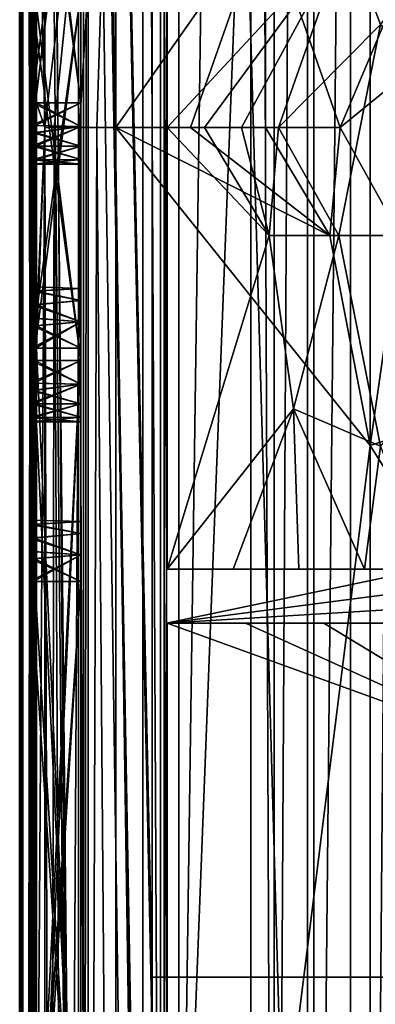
# Model space of a CAD drawing. Extents: x -3 to 104, y -79 to 161.
# Tile 78 of 203: x -3 to 4, y 33 to 53. Entities that reach past the tile are written whole.
import ezdxf

# ---------------------------------------------------------------- set-up
doc = ezdxf.new("R2010")
doc.units = 0
doc.header["$MEASUREMENT"] = 0

msp = doc.modelspace()

# ---------------------------------------------------------------- linework, layer by layer
for points in [[(-2.95, -77.599998, -76.900002), (-2.95, 159.899994, -76.900002), (-0.25, 6.1, -76.900002)], [(-0.25, 6.1, -76.900002), (-2.95, 159.899994, -76.900002), (-0.25, 7.6, -76.900002)], [(-0.25, 7.6, -76.900002), (-2.95, 159.899994, -76.900002), (-0.25, 32, -76.900002)], [(-0.25, 32, -76.900002), (-2.95, 159.899994, -76.900002), (-0.25, 33.200001, -76.900002)], [(-0.25, 33.200001, -76.900002), (-2.95, 159.899994, -76.900002), (-0.25, 64.400002, -76.900002)], [(-2.95, 159.899994, -76.900002), (-2.95, -3.4858, -67.814201), (-2.95, 149.899994, -68.400002)], [(-2.95, 159.899994, -76.900002), (-2.95, -77.599998, -76.900002), (-2.95, -4.9, -68.400002)], [(-2.95, 159.899994, -76.900002), (-2.95, -4.9, -68.400002), (-2.95, -4.1346, -68.247803)], [(-2.95, 159.899994, -76.900002), (-2.95, -4.1346, -68.247803), (-2.95, -3.4858, -67.814201)], [(-2.9501, -67.600098, 10.1), (-2.9501, 149.899994, 10.1), (-1.7501, -2.4, 10.1)], [(-1.7501, -2.4, 10.1), (-2.9501, 149.899994, 10.1), (-1.7501, 88.599998, 10.1)], [(-2.9501, 149.899994, 10.1), (-2.9501, -67.600098, 10.1), (-2.8837, -43.599998, 17.700001)], [(-2.9501, 149.899994, 10.1), (-2.8837, -43.599998, 17.700001), (-2.8837, 129.899994, 17.700001)], [(-2.95, 149.899994, -68.400002), (-2.95, -2.9, -66.400002), (-2.95, 129, 6.1)], [(-2.95, 149.899994, -68.400002), (-2.95, -3.0522, -67.165398), (-2.95, -2.9, -66.400002)], [(-2.95, 149.899994, -68.400002), (-2.95, -3.4858, -67.814201), (-2.95, -3.0522, -67.165398)], [(-2.8837, 129.899994, 17.700001), (-2.8837, -43.599998, 17.700001), (-2.7432, 45.761299, 33.799999)], [(-2.8837, 129.899994, 17.700001), (-2.7432, 45.761299, 33.799999), (-2.7432, 53.261299, 33.799999)], [(0, 130), (0, 0), (1.7684, 125.512001)], [(0, 0), (0, 130), (0, 16, -3.5)], [(0, 16, -3.5), (0, 130), (0, 114, -3.5)], [(6.8364, 88.811302, 18.9), (0.3, 129.649994, 18.9), (6.8364, 20.8113, 18.9)], [(6.8364, 20.8113, 18.9), (0.3, 129.649994, 18.9), (0.3, -43.349998, 18.9)], [(0.3, 129.649994, 17.299999), (6.8364, 88.811302, 17.299999), (6.8364, 20.8113, 17.299999)], [(0.3, 129.649994, 17.299999), (6.8364, 20.8113, 17.299999), (0.3, -43.349998, 17.299999)], [(0.3, 129.649994, 18.9), (0.3, 129.649994, 17.299999), (0.3, -43.349998, 18.9)], [(0.3, -43.349998, 18.9), (0.3, 129.649994, 17.299999), (0.3, -43.349998, 17.299999)], [(-2.95, -3.4858, -9.9858), (-2.95, -4.1346, -9.5522), (-2.95, 129, 10.1)], [(-2.95, 129, 6.1), (-2.95, -3.0522, -10.6346), (-2.95, 129, 10.1)], [(-2.95, 129, 10.1), (-2.95, -3.0522, -10.6346), (-2.95, -3.4858, -9.9858)], [(-2.95, 129, 6.1), (-2.95, -2.9, -11.4), (-2.95, -3.0522, -10.6346)], [(-2.95, -4.1346, -9.5522), (-2.95, -42.700001, 10.1), (-2.95, 129, 10.1)], [(-2.95, 129, 6.1), (-2.95, -2.9, -66.400002), (-2.95, -2.9, -11.4)], [(-2.95, 129, 10.1), (-2.95, -42.700001, 10.1), (-1.65, -11.9, 10.1)], [(-2.95, 129, 10.1), (-1.65, -11.9, 10.1), (-1.65, -1.9, 10.1)], [(-2.95, 129, 10.1), (-1.65, -1.9, 10.1), (-1.65, 88.099998, 10.1)], [(1.7684, 125.512001), (0, 0), (1.7684, 4.4876)], [(1.7684, 125.512001), (2.2401, 5.0791), (2.2401, 124.920998)], [(1.7684, 125.512001), (1.7684, 4.4876), (2.2401, 5.0791)], [(2.2401, 124.920998), (2.2401, 5.0791), (2.9217, 124.593002)], [(2.2401, 5.0791), (2.9217, 5.4074), (2.9217, 124.593002)], [(2.9217, 124.593002), (36.411301, 23.4326), (36.411301, 112.523003)], [(2.9217, 5.4074), (36.411301, 23.4326), (2.9217, 124.593002)], [(4.1981, 7.3716, -72.699997), (5.1713, 123.278999, -72.699997), (4.1981, 122.627998, -72.699997)], [(4.1981, 7.3716, -72.699997), (5.1713, 6.7213, -72.699997), (5.1713, 123.278999, -72.699997)], [(3.05, 7.6, -72.699997), (4.1981, 122.627998, -72.699997), (3.05, 122.400002, -72.699997)], [(3.05, 7.6, -72.699997), (4.1981, 7.3716, -72.699997), (4.1981, 122.627998, -72.699997)], [(3.05, 7.6, -72.699997), (3.05, 122.400002, -72.699997), (-0.25, 122.400002, -72.699997)], [(-0.25, 7.6, -72.699997), (3.05, 7.6, -72.699997), (-0.25, 122.400002, -72.699997)], [(-0.25, 7.6, -72.699997), (-0.25, 122.400002, -72.699997), (-0.25, 88.099998, 8.1)], [(3.8, 114, -8.5), (5.3307, 114.305, -8.5), (5.3307, 15.6955, -8.5)], [(0, 16, -8.5), (0, 16, -3.5), (0, 114, -8.5)], [(0, 114, -8.5), (0, 16, -3.5), (0, 114, -3.5)], [(3.8, 114, -8.5), (3.8, 16, -8.5), (0, 16, -8.5)], [(0, 114, -8.5), (3.8, 114, -8.5), (0, 16, -8.5)], [(3.8, 114, -8.5), (5.3307, 15.6955, -8.5), (3.8, 16, -8.5)], [(-1.7501, 88.599998, 11.7), (-0.436, -2.4, 11.7), (-1.7501, -2.4, 11.7)], [(-1.7501, 88.599998, 11.7), (-0.436, 88.599998, 11.7), (-0.436, -2.4, 11.7)], [(-1.7501, 88.599998, 10.1), (-1.7501, -2.4, 11.7), (-1.7501, -2.4, 10.1)], [(-1.7501, 88.599998, 11.7), (-1.7501, -2.4, 11.7), (-1.7501, 88.599998, 10.1)], [(-0.0799, 71.511299, 52.5), (-0.0799, 16.511299, 52.5), (-0.436, 88.599998, 11.7)], [(-0.0799, 16.511299, 52.5), (-0.436, -2.4, 11.7), (-0.436, 88.599998, 11.7)], [(-1.65, -1.9, 10.1), (-1.55, -1.9, 10.1), (-1.55, 88.099998, 10.1)], [(-1.65, -1.9, 10.1), (-1.55, 88.099998, 10.1), (-1.65, 88.099998, 10.1)], [(-1.55, 88.099998, 10.1), (-1.55, -1.9, 10.1), (-1.55, 88.099998, 11.3)], [(-1.55, 88.099998, 11.3), (-1.55, -1.9, 10.1), (-1.55, -1.9, 11.3)], [(-1.55, 88.099998, 11.3), (-0.25, -0.4, 11.3), (-0.25, 88.099998, 11.3)], [(-1.55, 88.099998, 11.3), (-1.55, -1.9, 11.3), (-0.25, -0.4, 11.3)], [(-0.25, 7.6, -3.5), (-0.25, 88.099998, 11.3), (-0.25, -0.4, 11.3)], [(-0.25, 7.6, -3.5), (-0.25, 88.099998, 8.1), (-0.25, 88.099998, 11.3)], [(-0.25, 7.6, -72.699997), (-0.25, 88.099998, 8.1), (-0.25, 7.6, -3.5)], [(0.0457, 58.411301, 66.900002), (0.0457, 41.511299, 66.900002), (-0.0799, 71.511299, 52.5)], [(0.0457, 41.511299, 66.900002), (-0.0799, 16.511299, 52.5), (-0.0799, 71.511299, 52.5)], [(-2.6036, 58.511299, 49.799999), (-2.4336, 50.509998, 69.2845), (-2.439, 70.197197, 68.661697)], [(-2.439, 70.197197, 68.661697), (-2.4336, 50.509998, 69.2845), (-0.9903, 62.883598, 70.5242)], [(17.6, 64.400002, -74.699997), (17.6, 33.200001, -74.699997), (-0.25, 64.400002, -74.699997)], [(17.6, 33.200001, -74.699997), (-0.25, 33.200001, -74.699997), (-0.25, 64.400002, -74.699997)], [(-0.25, 33.200001, -76.900002), (-0.25, 64.400002, -74.699997), (-0.25, 33.200001, -74.699997)], [(-0.25, 33.200001, -76.900002), (-0.25, 64.400002, -76.900002), (-0.25, 64.400002, -74.699997)], [(-0.9903, 62.883598, 70.5242), (-2.4336, 50.509998, 69.2845), (-2.2437, 50.5103, 70.002899)], [(-0.9903, 62.883598, 70.5242), (-2.2437, 50.5103, 70.002899), (-1.7276, 50.510601, 70.543602)], [(-0.9903, 62.883598, 70.5242), (-1.7276, 50.510601, 70.543602), (-1.3749, 50.510601, 70.705101)], [(-0.9903, 62.883598, 70.5242), (-1.3749, 50.510601, 70.705101), (-0.9882, 50.510502, 70.770401)], [(2.0637, 54.859402, 70.847298), (-0.9903, 62.883598, 70.5242), (-0.9882, 50.510502, 70.770401)], [(-2.704, 51.011299, 38.299999), (-2.704, 58.511299, 38.299999), (-2.7214, 53.261299, 36.299999)], [(-2.704, 51.011299, 38.299999), (-1.7001, 58.511299, 38.299999), (-2.704, 58.511299, 38.299999)], [(-1.7001, 51.011299, 38.299999), (-1.7001, 58.511299, 38.299999), (-2.704, 51.011299, 38.299999)], [(-2.6821, 58.511299, 40.799999), (-2.6821, 51.011299, 40.799999), (-2.6647, 53.261299, 42.799999)], [(-2.6821, 58.511299, 40.799999), (-1.7001, 51.011299, 40.799999), (-2.6821, 51.011299, 40.799999)], [(-1.7001, 58.511299, 40.799999), (-1.7001, 51.011299, 40.799999), (-2.6821, 58.511299, 40.799999)], [(-2.6254, 51.011299, 47.299999), (-2.6254, 58.511299, 47.299999), (-2.6429, 53.261299, 45.299999)], [(-2.6254, 51.011299, 47.299999), (-1.7001, 58.511299, 47.299999), (-2.6254, 58.511299, 47.299999)], [(-1.7001, 51.011299, 47.299999), (-1.7001, 58.511299, 47.299999), (-2.6254, 51.011299, 47.299999)], [(-2.6036, 51.011299, 49.799999), (-2.4336, 50.509998, 69.2845), (-2.6036, 58.511299, 49.799999)], [(-2.6036, 58.511299, 49.799999), (-1.7001, 51.011299, 49.799999), (-2.6036, 51.011299, 49.799999)], [(-1.7001, 58.511299, 49.799999), (-1.7001, 51.011299, 49.799999), (-2.6036, 58.511299, 49.799999)], [(-1.7001, 51.011299, 40.799999), (-1.7001, 58.511299, 40.799999), (-1.7001, 58.511299, 38.299999)], [(-1.7001, 51.011299, 38.299999), (-1.7001, 51.011299, 40.799999), (-1.7001, 58.511299, 38.299999)], [(-1.7001, 51.011299, 49.799999), (-1.7001, 58.511299, 49.799999), (-1.7001, 58.511299, 47.299999)], [(-1.7001, 51.011299, 47.299999), (-1.7001, 51.011299, 49.799999), (-1.7001, 58.511299, 47.299999)], [(0.0611, 58.411301, 68.6567), (0.0619, 50.509499, 68.756897), (0.0457, 58.411301, 66.900002)], [(0.0619, 50.509499, 68.756897), (0.0457, 41.511299, 66.900002), (0.0457, 58.411301, 66.900002)], [(0.0619, 50.509499, 68.756897), (0.0611, 58.411301, 68.6567), (3.719, 54.452, 68.855003)], [(3.719, 54.452, 68.855003), (6.8473, 56.2505, 66.050003), (4.4134, 52.607899, 66.050003)], [(2.0637, 54.859402, 70.847298), (-0.9882, 50.510502, 70.770401), (0.5372, 50.510399, 70.824898)], [(2.0637, 54.859402, 70.847298), (0.5372, 50.510399, 70.824898), (2.0626, 50.5103, 70.877296)], [(2.0637, 54.859402, 70.847298), (2.0626, 50.5103, 70.877296), (3.5881, 50.5103, 70.927498)], [(2.0637, 54.859402, 70.847298), (3.5881, 50.5103, 70.927498), (5.4233, 54.859299, 70.953903)], [(5.4233, 54.859299, 70.953903), (3.5881, 50.5103, 70.927498), (5.5741, 52.127201, 68.099998)], [(0.0619, 50.509499, 68.756897), (3.719, 54.452, 68.855003), (0.8186, 50.509499, 68.783501)], [(0.8186, 50.509499, 68.783501), (3.719, 54.452, 68.855003), (1.5754, 50.509499, 68.809601)], [(1.5754, 50.509499, 68.809601), (3.719, 54.452, 68.855003), (2.3321, 50.509499, 68.835197)], [(2.3321, 50.509499, 68.835197), (3.719, 54.452, 68.855003), (4.4134, 52.607899, 66.050003)], [(-2.7432, 53.261299, 33.799999), (-2.7432, 45.761299, 33.799999), (-1.7001, 53.261299, 33.799999)], [(-2.7432, 45.761299, 33.799999), (-1.7001, 45.761299, 33.799999), (-1.7001, 53.261299, 33.799999)], [(-2.7214, 53.261299, 36.299999), (-2.7214, 45.761299, 36.299999), (-2.704, 51.011299, 38.299999)], [(-1.7001, 53.261299, 36.299999), (-1.7001, 45.761299, 36.299999), (-2.7214, 53.261299, 36.299999)], [(-1.7001, 45.761299, 36.299999), (-2.7214, 45.761299, 36.299999), (-2.7214, 53.261299, 36.299999)], [(-2.6647, 45.761299, 42.799999), (-2.6647, 53.261299, 42.799999), (-2.6821, 51.011299, 40.799999)], [(-2.6647, 53.261299, 42.799999), (-2.6647, 45.761299, 42.799999), (-1.7001, 53.261299, 42.799999)], [(-2.6647, 45.761299, 42.799999), (-1.7001, 45.761299, 42.799999), (-1.7001, 53.261299, 42.799999)], [(-2.6429, 53.261299, 45.299999), (-2.6429, 45.761299, 45.299999), (-2.6254, 51.011299, 47.299999)], [(-1.7001, 53.261299, 45.299999), (-1.7001, 45.761299, 45.299999), (-2.6429, 53.261299, 45.299999)], [(-1.7001, 45.761299, 45.299999), (-2.6429, 45.761299, 45.299999), (-2.6429, 53.261299, 45.299999)], [(-1.7001, 45.761299, 42.799999), (-1.7001, 45.761299, 45.299999), (-1.7001, 53.261299, 45.299999)], [(-1.7001, 45.761299, 42.799999), (-1.7001, 53.261299, 45.299999), (-1.7001, 53.261299, 42.799999)], [(-1.7001, 45.761299, 33.799999), (-1.7001, 45.761299, 36.299999), (-1.7001, 53.261299, 36.299999)], [(-1.7001, 45.761299, 33.799999), (-1.7001, 53.261299, 36.299999), (-1.7001, 53.261299, 33.799999)], [(2.3321, 50.509499, 68.835197), (4.4134, 52.607899, 66.050003), (3.5588, 48.311298, 66.050003)], [(7.6357, 48.311298, 66.050003), (3.5588, 48.311298, 66.050003), (4.4134, 52.607899, 66.050003)], [(5.5741, 52.127201, 68.099998), (3.5881, 50.5103, 70.927498), (4.815, 48.311298, 68.099998)], [(-2.704, 51.011299, 38.299999), (-2.7214, 45.761299, 36.299999), (-2.7032, 50.549999, 38.3923)], [(-2.704, 51.011299, 38.299999), (-2.7032, 50.549999, 38.3923), (-1.7001, 51.011299, 38.299999)], [(-1.7001, 51.011299, 38.299999), (-2.7032, 50.549999, 38.3923), (-1.7001, 50.533001, 38.395199)], [(-2.6647, 45.761299, 42.799999), (-2.6821, 51.011299, 40.799999), (-2.6836, 50.399101, 40.636398)], [(-2.6836, 50.399101, 40.636398), (-2.6821, 51.011299, 40.799999), (-1.7001, 50.533001, 40.7048)], [(-1.7001, 50.533001, 40.7048), (-2.6821, 51.011299, 40.799999), (-1.7001, 51.011299, 40.799999)], [(-2.6254, 51.011299, 47.299999), (-2.6429, 45.761299, 45.299999), (-2.6246, 50.549999, 47.3923)], [(-2.6254, 51.011299, 47.299999), (-2.6246, 50.549999, 47.3923), (-1.7001, 51.011299, 47.299999)], [(-1.7001, 51.011299, 47.299999), (-2.6246, 50.549999, 47.3923), (-1.7001, 50.533001, 47.395199)], [(-2.6044, 46.472599, 49.707699), (-2.6036, 51.011299, 49.799999), (-2.605, 50.399101, 49.636398)], [(-2.605, 50.399101, 49.636398), (-2.6036, 51.011299, 49.799999), (-1.7001, 50.533001, 49.7048)], [(-2.6044, 46.472599, 49.707699), (-2.4336, 50.509998, 69.2845), (-2.6036, 51.011299, 49.799999)], [(-1.7001, 50.533001, 49.7048), (-2.6036, 51.011299, 49.799999), (-1.7001, 51.011299, 49.799999)], [(-1.7001, 50.127399, 38.6661), (-1.7001, 50.533001, 40.7048), (-1.7001, 51.011299, 40.799999)], [(-1.7001, 50.127399, 38.6661), (-1.7001, 51.011299, 38.299999), (-1.7001, 50.533001, 38.395199)], [(-1.7001, 50.127399, 38.6661), (-1.7001, 51.011299, 40.799999), (-1.7001, 51.011299, 38.299999)], [(-1.7001, 50.127399, 47.6661), (-1.7001, 50.533001, 49.7048), (-1.7001, 51.011299, 49.799999)], [(-1.7001, 50.127399, 47.6661), (-1.7001, 51.011299, 47.299999), (-1.7001, 50.533001, 47.395199)], [(-1.7001, 50.127399, 47.6661), (-1.7001, 51.011299, 49.799999), (-1.7001, 51.011299, 47.299999)], [(-2.7214, 45.761299, 36.299999), (-2.7008, 50.127399, 38.6661), (-2.7032, 50.549999, 38.3923)], [(-2.7032, 50.549999, 38.3923), (-2.7008, 50.127399, 38.6661), (-1.7001, 50.533001, 38.395199)], [(-1.7001, 50.533001, 38.395199), (-2.7008, 50.127399, 38.6661), (-1.7001, 50.127399, 38.6661)], [(-2.6647, 45.761299, 42.799999), (-2.6836, 50.399101, 40.636398), (-2.6853, 50.127399, 40.433899)], [(-2.6853, 50.127399, 40.433899), (-2.6836, 50.399101, 40.636398), (-1.7001, 50.127399, 40.433899)], [(-1.7001, 50.127399, 40.433899), (-2.6836, 50.399101, 40.636398), (-1.7001, 50.533001, 40.7048)], [(-2.6429, 45.761299, 45.299999), (-2.6222, 50.127399, 47.6661), (-2.6246, 50.549999, 47.3923)], [(-2.6246, 50.549999, 47.3923), (-2.6222, 50.127399, 47.6661), (-1.7001, 50.533001, 47.395199)], [(-1.7001, 50.533001, 47.395199), (-2.6222, 50.127399, 47.6661), (-1.7001, 50.127399, 47.6661)], [(-2.6068, 46.895199, 49.433899), (-2.605, 50.399101, 49.636398), (-2.6068, 50.127399, 49.433899)], [(-2.6044, 46.472599, 49.707699), (-2.605, 50.399101, 49.636398), (-2.6068, 46.895199, 49.433899)], [(-2.6068, 50.127399, 49.433899), (-2.605, 50.399101, 49.636398), (-1.7001, 50.127399, 49.433899)], [(-1.7001, 50.127399, 49.433899), (-2.605, 50.399101, 49.636398), (-1.7001, 50.533001, 49.7048)], [(-2.6036, 46.011299, 49.799999), (-2.4336, 50.509998, 69.2845), (-2.6044, 46.472599, 49.707699)], [(-2.6036, 25.761299, 49.799999), (-2.4336, 50.509998, 69.2845), (-2.6036, 46.011299, 49.799999)], [(-2.4336, 2.5428, 69.284599), (-2.4336, 50.509998, 69.2845), (-2.6036, 25.761299, 49.799999)], [(-2.3209, 2.543, 69.842003), (-2.2437, 50.5103, 70.002899), (-2.4336, 50.509998, 69.2845)], [(-2.4336, 2.5428, 69.284599), (-2.3209, 2.543, 69.842003), (-2.4336, 50.509998, 69.2845)], [(-2.3209, 2.543, 69.842003), (-2.0089, 2.543, 70.317398), (-2.2437, 50.5103, 70.002899)], [(-2.0089, 2.543, 70.317398), (-1.7276, 50.510601, 70.543602), (-2.2437, 50.5103, 70.002899)], [(-2.0089, 2.543, 70.317398), (-1.5423, 2.543, 70.642502), (-1.7276, 50.510601, 70.543602)], [(-1.5423, 2.543, 70.642502), (-1.3749, 50.510601, 70.705101), (-1.7276, 50.510601, 70.543602)], [(-1.7001, 49.856499, 39.071602), (-1.7001, 50.127399, 40.433899), (-1.7001, 50.533001, 40.7048)], [(-1.7001, 50.127399, 38.6661), (-1.7001, 49.856499, 39.071602), (-1.7001, 50.533001, 40.7048)], [(-1.7001, 49.856499, 48.071602), (-1.7001, 50.127399, 49.433899), (-1.7001, 50.533001, 49.7048)], [(-1.7001, 50.127399, 47.6661), (-1.7001, 49.856499, 48.071602), (-1.7001, 50.533001, 49.7048)], [(-1.5423, 2.543, 70.642502), (-0.9882, 2.543, 70.7705), (-1.3749, 50.510601, 70.705101)], [(-0.9882, 2.543, 70.7705), (-0.9882, 50.510502, 70.770401), (-1.3749, 50.510601, 70.705101)], [(-0.9882, 50.510502, 70.770401), (3.3807, 48.311298, 70.919601), (0.5372, 50.510399, 70.824898)], [(4.1992, 44.0303, 70.9422), (3.3807, 48.311298, 70.919601), (-0.9882, 50.510502, 70.770401)], [(-0.9882, 2.543, 70.7705), (4.1992, 44.0303, 70.9422), (-0.9882, 50.510502, 70.770401)], [(0.0619, 41.511299, 68.757004), (0.0457, 41.511299, 66.900002), (0.0619, 50.509499, 68.756897)], [(0.8186, 50.509499, 68.783501), (2.1436, 48.311298, 68.828796), (0.0619, 50.509499, 68.756897)], [(0.0619, 41.511299, 68.757004), (0.0619, 50.509499, 68.756897), (2.1436, 48.311298, 68.828796)], [(0.5372, 50.510399, 70.824898), (3.3807, 48.311298, 70.919601), (2.0626, 50.5103, 70.877296)], [(1.5754, 50.509499, 68.809601), (2.1436, 48.311298, 68.828796), (0.8186, 50.509499, 68.783501)], [(2.3321, 50.509499, 68.835197), (2.1436, 48.311298, 68.828796), (1.5754, 50.509499, 68.809601)], [(3.3807, 48.311298, 70.919601), (3.5881, 50.5103, 70.927498), (2.0626, 50.5103, 70.877296)], [(2.1436, 48.311298, 68.828796), (2.3321, 50.509499, 68.835197), (3.5588, 48.311298, 66.050003)], [(3.5881, 50.5103, 70.927498), (3.3807, 48.311298, 70.919601), (4.815, 48.311298, 68.099998)], [(-2.7214, 45.761299, 36.299999), (-2.7008, 46.895199, 38.6661), (-2.7008, 50.127399, 38.6661)], [(-2.7008, 46.895199, 38.6661), (-2.6971, 49.849098, 39.089901), (-2.7008, 50.127399, 38.6661)], [(-2.7008, 50.127399, 38.6661), (-2.6971, 49.849098, 39.089901), (-1.7001, 50.127399, 38.6661)], [(-1.7001, 50.127399, 38.6661), (-2.6971, 49.849098, 39.089901), (-1.7001, 49.856499, 39.071602)], [(-2.689, 47.1735, 40.010101), (-2.6853, 50.127399, 40.433899), (-2.689, 49.849098, 40.010101)], [(-2.689, 47.1735, 40.010101), (-2.6853, 46.895199, 40.433899), (-2.6853, 50.127399, 40.433899)], [(-2.689, 49.849098, 40.010101), (-2.6853, 50.127399, 40.433899), (-1.7001, 49.856499, 40.0284)], [(-2.6853, 46.895199, 40.433899), (-2.6647, 45.761299, 42.799999), (-2.6853, 50.127399, 40.433899)], [(-1.7001, 49.856499, 40.0284), (-2.6853, 50.127399, 40.433899), (-1.7001, 50.127399, 40.433899)], [(-2.6429, 45.761299, 45.299999), (-2.6222, 46.895199, 47.6661), (-2.6222, 50.127399, 47.6661)], [(-2.6222, 46.895199, 47.6661), (-2.6185, 49.849098, 48.089901), (-2.6222, 50.127399, 47.6661)], [(-2.6222, 50.127399, 47.6661), (-2.6185, 49.849098, 48.089901), (-1.7001, 50.127399, 47.6661)], [(-1.7001, 50.127399, 47.6661), (-2.6185, 49.849098, 48.089901), (-1.7001, 49.856499, 48.071602)], [(-2.6105, 47.1735, 49.010101), (-2.6068, 50.127399, 49.433899), (-2.6105, 49.849098, 49.010101)], [(-2.6105, 47.1735, 49.010101), (-2.6068, 46.895199, 49.433899), (-2.6068, 50.127399, 49.433899)], [(-2.6105, 49.849098, 49.010101), (-2.6068, 50.127399, 49.433899), (-1.7001, 49.856499, 49.0284)], [(-1.7001, 49.856499, 49.0284), (-2.6068, 50.127399, 49.433899), (-1.7001, 50.127399, 49.433899)], [(-1.7001, 49.856499, 39.071602), (-1.7001, 49.856499, 40.0284), (-1.7001, 50.127399, 40.433899)], [(-1.7001, 49.856499, 48.071602), (-1.7001, 49.856499, 49.0284), (-1.7001, 50.127399, 49.433899)], [(-2.7008, 46.895199, 38.6661), (-2.6971, 47.1735, 39.089901), (-2.6971, 49.849098, 39.089901)], [(-2.6971, 49.849098, 39.089901), (-2.6931, 49.761299, 39.549999), (-1.7001, 49.856499, 39.071602)], [(-2.6971, 47.1735, 39.089901), (-2.6931, 49.761299, 39.549999), (-2.6971, 49.849098, 39.089901)], [(-2.6971, 47.1735, 39.089901), (-2.6931, 47.261299, 39.549999), (-2.6931, 49.761299, 39.549999)], [(-1.7001, 49.856499, 39.071602), (-2.6931, 49.761299, 39.549999), (-1.7001, 49.761299, 39.549999)], [(-2.6931, 47.261299, 39.549999), (-2.689, 49.849098, 40.010101), (-2.6931, 49.761299, 39.549999)], [(-2.6931, 47.261299, 39.549999), (-2.689, 47.1735, 40.010101), (-2.689, 49.849098, 40.010101)], [(-2.6931, 49.761299, 39.549999), (-2.689, 49.849098, 40.010101), (-1.7001, 49.761299, 39.549999)], [(-1.7001, 49.761299, 39.549999), (-2.689, 49.849098, 40.010101), (-1.7001, 49.856499, 40.0284)], [(-2.6222, 46.895199, 47.6661), (-2.6185, 47.1735, 48.089901), (-2.6185, 49.849098, 48.089901)], [(-2.6185, 49.849098, 48.089901), (-2.6145, 49.761299, 48.549999), (-1.7001, 49.856499, 48.071602)], [(-2.6185, 47.1735, 48.089901), (-2.6145, 49.761299, 48.549999), (-2.6185, 49.849098, 48.089901)], [(-2.6185, 47.1735, 48.089901), (-2.6145, 47.261299, 48.549999), (-2.6145, 49.761299, 48.549999)], [(-1.7001, 49.856499, 48.071602), (-2.6145, 49.761299, 48.549999), (-1.7001, 49.761299, 48.549999)], [(-2.6145, 47.261299, 48.549999), (-2.6105, 49.849098, 49.010101), (-2.6145, 49.761299, 48.549999)], [(-2.6145, 47.261299, 48.549999), (-2.6105, 47.1735, 49.010101), (-2.6105, 49.849098, 49.010101)], [(-2.6145, 49.761299, 48.549999), (-2.6105, 49.849098, 49.010101), (-1.7001, 49.761299, 48.549999)], [(-1.7001, 49.761299, 48.549999), (-2.6105, 49.849098, 49.010101), (-1.7001, 49.856499, 49.0284)], [(-1.7001, 49.856499, 39.071602), (-1.7001, 49.761299, 39.549999), (-1.7001, 49.856499, 40.0284)], [(-1.7001, 49.856499, 48.071602), (-1.7001, 49.761299, 48.549999), (-1.7001, 49.856499, 49.0284)], [(0.0619, 41.511299, 68.757004), (2.1436, 48.311298, 68.828796), (2.6392, 44.7766, 68.845497)], [(2.6392, 44.7766, 68.845497), (2.1436, 48.311298, 68.828796), (3.5588, 48.311298, 66.050003)], [(2.6392, 44.7766, 68.845497), (3.5588, 48.311298, 66.050003), (4.4134, 44.014702, 66.050003)], [(3.3807, 48.311298, 70.919601), (4.1992, 44.0303, 70.9422), (4.815, 48.311298, 68.099998)], [(7.6357, 48.311298, 66.050003), (4.4134, 44.014702, 66.050003), (3.5588, 48.311298, 66.050003)], [(4.815, 48.311298, 68.099998), (4.1992, 44.0303, 70.9422), (5.5741, 44.495399, 68.099998)], [(-2.6971, 47.1735, 39.089901), (-2.7008, 46.895199, 38.6661), (-1.7001, 46.988602, 38.770599)], [(-2.6931, 47.261299, 39.549999), (-2.6971, 47.1735, 39.089901), (-1.7001, 47.23, 39.271801)], [(-1.7001, 47.23, 39.271801), (-2.6971, 47.1735, 39.089901), (-1.7001, 46.988602, 38.770599)], [(-1.7001, 47.23, 39.828201), (-2.6931, 47.261299, 39.549999), (-1.7001, 47.23, 39.271801)], [(-2.689, 47.1735, 40.010101), (-2.6931, 47.261299, 39.549999), (-1.7001, 47.23, 39.828201)], [(-1.7001, 46.988602, 40.329399), (-2.689, 47.1735, 40.010101), (-1.7001, 47.23, 39.828201)], [(-2.6853, 46.895199, 40.433899), (-2.689, 47.1735, 40.010101), (-1.7001, 46.988602, 40.329399)], [(-2.6185, 47.1735, 48.089901), (-2.6222, 46.895199, 47.6661), (-1.7001, 46.988602, 47.770599)], [(-2.6145, 47.261299, 48.549999), (-2.6185, 47.1735, 48.089901), (-1.7001, 47.23, 48.271801)], [(-1.7001, 47.23, 48.271801), (-2.6185, 47.1735, 48.089901), (-1.7001, 46.988602, 47.770599)], [(-1.7001, 47.23, 48.828201), (-2.6145, 47.261299, 48.549999), (-1.7001, 47.23, 48.271801)], [(-2.6105, 47.1735, 49.010101), (-2.6145, 47.261299, 48.549999), (-1.7001, 47.23, 48.828201)], [(-1.7001, 46.988602, 49.329399), (-2.6105, 47.1735, 49.010101), (-1.7001, 47.23, 48.828201)], [(-2.6068, 46.895199, 49.433899), (-2.6105, 47.1735, 49.010101), (-1.7001, 46.988602, 49.329399)], [(-1.7001, 46.011299, 40.799999), (-1.7001, 46.988602, 40.329399), (-1.7001, 47.23, 39.828201)], [(-1.7001, 46.011299, 38.299999), (-1.7001, 47.23, 39.828201), (-1.7001, 47.23, 39.271801)], [(-1.7001, 46.011299, 38.299999), (-1.7001, 47.23, 39.271801), (-1.7001, 46.988602, 38.770599)], [(-1.7001, 46.011299, 38.299999), (-1.7001, 46.011299, 40.799999), (-1.7001, 47.23, 39.828201)], [(-1.7001, 46.011299, 49.799999), (-1.7001, 46.988602, 49.329399), (-1.7001, 47.23, 48.828201)], [(-1.7001, 46.011299, 47.299999), (-1.7001, 47.23, 48.828201), (-1.7001, 47.23, 48.271801)], [(-1.7001, 46.011299, 47.299999), (-1.7001, 47.23, 48.271801), (-1.7001, 46.988602, 47.770599)], [(-1.7001, 46.011299, 47.299999), (-1.7001, 46.011299, 49.799999), (-1.7001, 47.23, 48.828201)], [(-1.7001, 46.988602, 38.770599), (-2.7008, 46.895199, 38.6661), (-1.7001, 46.553699, 38.423801)], [(-1.7001, 46.553699, 40.676201), (-2.6853, 46.895199, 40.433899), (-1.7001, 46.988602, 40.329399)], [(-1.7001, 46.988602, 47.770599), (-2.6222, 46.895199, 47.6661), (-1.7001, 46.553699, 47.423801)], [(-1.7001, 46.553699, 49.676201), (-2.6068, 46.895199, 49.433899), (-1.7001, 46.988602, 49.329399)], [(-1.7001, 46.011299, 40.799999), (-1.7001, 46.553699, 40.676201), (-1.7001, 46.988602, 40.329399)], [(-1.7001, 46.011299, 38.299999), (-1.7001, 46.988602, 38.770599), (-1.7001, 46.553699, 38.423801)], [(-1.7001, 46.011299, 49.799999), (-1.7001, 46.553699, 49.676201), (-1.7001, 46.988602, 49.329399)], [(-1.7001, 46.011299, 47.299999), (-1.7001, 46.988602, 47.770599), (-1.7001, 46.553699, 47.423801)], [(-2.7214, 45.761299, 36.299999), (-2.7025, 46.623501, 38.4636), (-2.7008, 46.895199, 38.6661)], [(-2.7008, 46.895199, 38.6661), (-2.7025, 46.623501, 38.4636), (-1.7001, 46.553699, 38.423801)], [(-2.6829, 46.472599, 40.707699), (-2.6647, 45.761299, 42.799999), (-2.6853, 46.895199, 40.433899)], [(-2.6829, 46.472599, 40.707699), (-2.6853, 46.895199, 40.433899), (-1.7001, 46.553699, 40.676201)], [(-2.6429, 45.761299, 45.299999), (-2.624, 46.623501, 47.4636), (-2.6222, 46.895199, 47.6661)], [(-2.6222, 46.895199, 47.6661), (-2.624, 46.623501, 47.4636), (-1.7001, 46.553699, 47.423801)], [(-2.6044, 46.472599, 49.707699), (-2.6068, 46.895199, 49.433899), (-1.7001, 46.553699, 49.676201)], [(-2.7214, 45.761299, 36.299999), (-2.704, 46.011299, 38.299999), (-2.7025, 46.623501, 38.4636)], [(-2.7025, 46.623501, 38.4636), (-2.704, 46.011299, 38.299999), (-1.7001, 46.553699, 38.423801)], [(-1.7001, 46.553699, 38.423801), (-2.704, 46.011299, 38.299999), (-1.7001, 46.011299, 38.299999)], [(-1.7001, 46.011299, 40.799999), (-2.6829, 46.472599, 40.707699), (-1.7001, 46.553699, 40.676201)], [(-2.6429, 45.761299, 45.299999), (-2.6254, 46.011299, 47.299999), (-2.624, 46.623501, 47.4636)], [(-2.624, 46.623501, 47.4636), (-2.6254, 46.011299, 47.299999), (-1.7001, 46.553699, 47.423801)], [(-1.7001, 46.553699, 47.423801), (-2.6254, 46.011299, 47.299999), (-1.7001, 46.011299, 47.299999)], [(-1.7001, 46.011299, 49.799999), (-2.6044, 46.472599, 49.707699), (-1.7001, 46.553699, 49.676201)], [(-2.6821, 46.011299, 40.799999), (-2.6647, 45.761299, 42.799999), (-2.6829, 46.472599, 40.707699)], [(-2.6821, 46.011299, 40.799999), (-2.6829, 46.472599, 40.707699), (-1.7001, 46.011299, 40.799999)], [(-2.6036, 46.011299, 49.799999), (-2.6044, 46.472599, 49.707699), (-1.7001, 46.011299, 49.799999)], [(-2.7246, 44.877399, 35.933899), (-2.704, 46.011299, 38.299999), (-2.7228, 45.149101, 36.136398)], [(-2.7246, 42.145199, 35.933899), (-2.704, 46.011299, 38.299999), (-2.7246, 44.877399, 35.933899)], [(-2.7222, 41.722599, 36.207699), (-2.704, 46.011299, 38.299999), (-2.7246, 42.145199, 35.933899)], [(-2.7228, 45.149101, 36.136398), (-2.704, 46.011299, 38.299999), (-2.7214, 45.761299, 36.299999)], [(-2.7214, 41.261299, 36.299999), (-2.704, 46.011299, 38.299999), (-2.7222, 41.722599, 36.207699)], [(-2.704, 25.761299, 38.299999), (-2.704, 46.011299, 38.299999), (-2.7214, 41.261299, 36.299999)], [(-2.704, 25.761299, 38.299999), (-1.7001, 46.011299, 38.299999), (-2.704, 46.011299, 38.299999)], [(-1.7001, 25.761299, 38.299999), (-1.7001, 46.011299, 38.299999), (-2.704, 25.761299, 38.299999)], [(-2.6821, 46.011299, 40.799999), (-2.6615, 44.877399, 43.1661), (-2.6639, 45.299999, 42.8923)], [(-2.6821, 46.011299, 40.799999), (-2.6639, 45.299999, 42.8923), (-2.6647, 45.761299, 42.799999)], [(-2.6615, 42.145199, 43.1661), (-2.6615, 44.877399, 43.1661), (-2.6821, 46.011299, 40.799999)], [(-2.6633, 41.873501, 42.9636), (-2.6615, 42.145199, 43.1661), (-2.6821, 46.011299, 40.799999)], [(-2.6821, 46.011299, 40.799999), (-2.6821, 25.761299, 40.799999), (-2.6647, 41.261299, 42.799999)], [(-2.6821, 46.011299, 40.799999), (-2.6647, 41.261299, 42.799999), (-2.6633, 41.873501, 42.9636)], [(-2.6821, 46.011299, 40.799999), (-1.7001, 25.761299, 40.799999), (-2.6821, 25.761299, 40.799999)], [(-1.7001, 46.011299, 40.799999), (-1.7001, 25.761299, 40.799999), (-2.6821, 46.011299, 40.799999)], [(-2.6461, 44.877399, 44.933899), (-2.6254, 46.011299, 47.299999), (-2.6443, 45.149101, 45.136398)], [(-2.6461, 42.145199, 44.933899), (-2.6254, 46.011299, 47.299999), (-2.6461, 44.877399, 44.933899)], [(-2.6437, 41.722599, 45.207699), (-2.6254, 46.011299, 47.299999), (-2.6461, 42.145199, 44.933899)], [(-2.6443, 45.149101, 45.136398), (-2.6254, 46.011299, 47.299999), (-2.6429, 45.761299, 45.299999)], [(-2.6429, 41.261299, 45.299999), (-2.6254, 46.011299, 47.299999), (-2.6437, 41.722599, 45.207699)], [(-2.6254, 25.761299, 47.299999), (-2.6254, 46.011299, 47.299999), (-2.6429, 41.261299, 45.299999)], [(-2.6254, 25.761299, 47.299999), (-1.7001, 46.011299, 47.299999), (-2.6254, 46.011299, 47.299999)], [(-1.7001, 25.761299, 47.299999), (-1.7001, 46.011299, 47.299999), (-2.6254, 25.761299, 47.299999)], [(-2.6036, 46.011299, 49.799999), (-1.7001, 25.761299, 49.799999), (-2.6036, 25.761299, 49.799999)], [(-1.7001, 46.011299, 49.799999), (-1.7001, 25.761299, 49.799999), (-2.6036, 46.011299, 49.799999)], [(-1.7001, 25.761299, 38.299999), (-1.7001, 25.761299, 40.799999), (-1.7001, 46.011299, 40.799999)], [(-1.7001, 25.761299, 38.299999), (-1.7001, 46.011299, 40.799999), (-1.7001, 46.011299, 38.299999)], [(-1.7001, 25.761299, 47.299999), (-1.7001, 25.761299, 49.799999), (-1.7001, 46.011299, 49.799999)], [(-1.7001, 25.761299, 47.299999), (-1.7001, 46.011299, 49.799999), (-1.7001, 46.011299, 47.299999)], [(-2.7432, 45.761299, 33.799999), (-2.8837, -43.599998, 17.700001), (-2.7432, 41.261299, 33.799999)], [(-2.7432, 41.261299, 33.799999), (-2.7424, 45.299999, 33.8923), (-2.7432, 45.761299, 33.799999)], [(-2.7432, 45.761299, 33.799999), (-2.7424, 45.299999, 33.8923), (-1.7001, 45.761299, 33.799999)], [(-1.7001, 45.761299, 33.799999), (-2.7424, 45.299999, 33.8923), (-1.7001, 45.283001, 33.895199)], [(-2.7228, 45.149101, 36.136398), (-2.7214, 45.761299, 36.299999), (-1.7001, 45.283001, 36.2048)], [(-1.7001, 45.283001, 36.2048), (-2.7214, 45.761299, 36.299999), (-1.7001, 45.761299, 36.299999)], [(-2.6647, 45.761299, 42.799999), (-2.6639, 45.299999, 42.8923), (-1.7001, 45.761299, 42.799999)], [(-1.7001, 45.761299, 42.799999), (-2.6639, 45.299999, 42.8923), (-1.7001, 45.283001, 42.895199)], [(-2.6443, 45.149101, 45.136398), (-2.6429, 45.761299, 45.299999), (-1.7001, 45.283001, 45.2048)], [(-1.7001, 45.283001, 45.2048), (-2.6429, 45.761299, 45.299999), (-1.7001, 45.761299, 45.299999)], [(-1.7001, 44.877399, 44.933899), (-1.7001, 45.283001, 45.2048), (-1.7001, 45.761299, 45.299999)], [(-1.7001, 44.511299, 44.049999), (-1.7001, 44.877399, 44.933899), (-1.7001, 45.761299, 45.299999)], [(-1.7001, 44.606499, 43.571602), (-1.7001, 44.511299, 44.049999), (-1.7001, 45.761299, 45.299999)], [(-1.7001, 44.877399, 43.1661), (-1.7001, 45.761299, 42.799999), (-1.7001, 45.283001, 42.895199)], [(-1.7001, 44.877399, 43.1661), (-1.7001, 45.761299, 45.299999), (-1.7001, 45.761299, 42.799999)], [(-1.7001, 44.877399, 43.1661), (-1.7001, 44.606499, 43.571602), (-1.7001, 45.761299, 45.299999)], [(-1.7001, 45.761299, 33.799999), (-1.7001, 45.283001, 36.2048), (-1.7001, 45.761299, 36.299999)], [(-1.7001, 44.877399, 34.1661), (-1.7001, 45.761299, 33.799999), (-1.7001, 45.283001, 33.895199)], [(-1.7001, 44.877399, 34.1661), (-1.7001, 45.283001, 36.2048), (-1.7001, 45.761299, 33.799999)], [(-2.7432, 41.261299, 33.799999), (-2.7418, 41.873501, 33.9636), (-2.7424, 45.299999, 33.8923)], [(-2.7418, 41.873501, 33.9636), (-2.74, 44.877399, 34.1661), (-2.7424, 45.299999, 33.8923)], [(-2.7424, 45.299999, 33.8923), (-2.74, 44.877399, 34.1661), (-1.7001, 45.283001, 33.895199)], [(-1.7001, 45.283001, 33.895199), (-2.74, 44.877399, 34.1661), (-1.7001, 44.877399, 34.1661)], [(-2.7246, 44.877399, 35.933899), (-2.7228, 45.149101, 36.136398), (-1.7001, 44.877399, 35.933899)], [(-1.7001, 44.877399, 35.933899), (-2.7228, 45.149101, 36.136398), (-1.7001, 45.283001, 36.2048)], [(-2.6639, 45.299999, 42.8923), (-2.6615, 44.877399, 43.1661), (-1.7001, 45.283001, 42.895199)], [(-1.7001, 45.283001, 42.895199), (-2.6615, 44.877399, 43.1661), (-1.7001, 44.877399, 43.1661)], [(-2.6461, 44.877399, 44.933899), (-2.6443, 45.149101, 45.136398), (-1.7001, 44.877399, 44.933899)], [(-1.7001, 44.877399, 44.933899), (-2.6443, 45.149101, 45.136398), (-1.7001, 45.283001, 45.2048)], [(-1.7001, 44.606499, 35.5284), (-1.7001, 44.877399, 35.933899), (-1.7001, 45.283001, 36.2048)], [(-1.7001, 44.511299, 35.049999), (-1.7001, 44.606499, 35.5284), (-1.7001, 45.283001, 36.2048)], [(-1.7001, 44.877399, 34.1661), (-1.7001, 44.511299, 35.049999), (-1.7001, 45.283001, 36.2048)], [(-2.7418, 41.873501, 33.9636), (-2.74, 42.145199, 34.1661), (-2.74, 44.877399, 34.1661)], [(-2.74, 42.145199, 34.1661), (-2.7363, 44.599098, 34.589901), (-2.74, 44.877399, 34.1661)], [(-2.74, 44.877399, 34.1661), (-2.7363, 44.599098, 34.589901), (-1.7001, 44.877399, 34.1661)], [(-1.7001, 44.877399, 34.1661), (-2.7363, 44.599098, 34.589901), (-1.7001, 44.606499, 34.571602)], [(-2.7283, 42.4235, 35.510101), (-2.7246, 42.145199, 35.933899), (-2.7246, 44.877399, 35.933899)], [(-2.7283, 42.4235, 35.510101), (-2.7246, 44.877399, 35.933899), (-2.7283, 44.599098, 35.510101)], [(-2.7283, 44.599098, 35.510101), (-2.7246, 44.877399, 35.933899), (-1.7001, 44.606499, 35.5284)], [(-1.7001, 44.606499, 35.5284), (-2.7246, 44.877399, 35.933899), (-1.7001, 44.877399, 35.933899)], [(-2.6615, 42.145199, 43.1661), (-2.6578, 44.599098, 43.589901), (-2.6615, 44.877399, 43.1661)], [(-2.6615, 44.877399, 43.1661), (-2.6578, 44.599098, 43.589901), (-1.7001, 44.877399, 43.1661)], [(-1.7001, 44.877399, 43.1661), (-2.6578, 44.599098, 43.589901), (-1.7001, 44.606499, 43.571602)], [(-2.6498, 42.4235, 44.510101), (-2.6461, 44.877399, 44.933899), (-2.6498, 44.599098, 44.510101)], [(-2.6498, 42.4235, 44.510101), (-2.6461, 42.145199, 44.933899), (-2.6461, 44.877399, 44.933899)], [(-2.6498, 44.599098, 44.510101), (-2.6461, 44.877399, 44.933899), (-1.7001, 44.606499, 44.5284)], [(-1.7001, 44.606499, 44.5284), (-2.6461, 44.877399, 44.933899), (-1.7001, 44.877399, 44.933899)], [(-1.7001, 44.511299, 44.049999), (-1.7001, 44.606499, 44.5284), (-1.7001, 44.877399, 44.933899)], [(-1.7001, 44.877399, 34.1661), (-1.7001, 44.606499, 34.571602), (-1.7001, 44.511299, 35.049999)], [(1.4041, 41.511299, 68.803902), (0.0619, 41.511299, 68.757004), (2.6392, 44.7766, 68.845497)], [(2.7463, 41.511299, 68.849098), (1.4041, 41.511299, 68.803902), (2.6392, 44.7766, 68.845497)], [(4.0886, 41.511299, 68.8927), (2.6392, 44.7766, 68.845497), (4.4134, 44.014702, 66.050003)], [(4.0886, 41.511299, 68.8927), (2.7463, 41.511299, 68.849098), (2.6392, 44.7766, 68.845497)], [(-2.74, 42.145199, 34.1661), (-2.7363, 42.4235, 34.589901), (-2.7363, 44.599098, 34.589901)], [(-2.7363, 44.599098, 34.589901), (-2.7323, 44.511299, 35.049999), (-1.7001, 44.606499, 34.571602)], [(-2.7363, 42.4235, 34.589901), (-2.7323, 44.511299, 35.049999), (-2.7363, 44.599098, 34.589901)], [(-1.7001, 44.606499, 34.571602), (-2.7323, 44.511299, 35.049999), (-1.7001, 44.511299, 35.049999)], [(-2.7323, 42.511299, 35.049999), (-2.7283, 42.4235, 35.510101), (-2.7283, 44.599098, 35.510101)], [(-2.7323, 42.511299, 35.049999), (-2.7283, 44.599098, 35.510101), (-2.7323, 44.511299, 35.049999)], [(-2.7323, 44.511299, 35.049999), (-2.7283, 44.599098, 35.510101), (-1.7001, 44.511299, 35.049999)], [(-1.7001, 44.511299, 35.049999), (-2.7283, 44.599098, 35.510101), (-1.7001, 44.606499, 35.5284)], [(-2.6615, 42.145199, 43.1661), (-2.6578, 42.4235, 43.589901), (-2.6578, 44.599098, 43.589901)], [(-2.6578, 44.599098, 43.589901), (-2.6538, 44.511299, 44.049999), (-1.7001, 44.606499, 43.571602)], [(-2.6578, 42.4235, 43.589901), (-2.6538, 44.511299, 44.049999), (-2.6578, 44.599098, 43.589901)], [(-1.7001, 44.606499, 43.571602), (-2.6538, 44.511299, 44.049999), (-1.7001, 44.511299, 44.049999)], [(-2.6538, 42.511299, 44.049999), (-2.6498, 44.599098, 44.510101), (-2.6538, 44.511299, 44.049999)], [(-2.6538, 42.511299, 44.049999), (-2.6498, 42.4235, 44.510101), (-2.6498, 44.599098, 44.510101)], [(-2.6538, 44.511299, 44.049999), (-2.6498, 44.599098, 44.510101), (-1.7001, 44.511299, 44.049999)], [(-1.7001, 44.511299, 44.049999), (-2.6498, 44.599098, 44.510101), (-1.7001, 44.606499, 44.5284)], [(-2.7363, 42.4235, 34.589901), (-2.7323, 42.511299, 35.049999), (-2.7323, 44.511299, 35.049999)], [(-2.6578, 42.4235, 43.589901), (-2.6538, 42.511299, 44.049999), (-2.6538, 44.511299, 44.049999)], [(4.1992, 44.0303, 70.9422), (6.4897, 40.408699, 71.016502), (5.5741, 44.495399, 68.099998)], [(-0.9882, 2.543, 70.7705), (6.4897, 40.408699, 71.016502), (4.1992, 44.0303, 70.9422)], [(4.0886, 41.511299, 68.8927), (4.4134, 44.014702, 66.050003), (5.3137, 41.511299, 66.900002)], [(-2.7363, 42.4235, 34.589901), (-2.74, 42.145199, 34.1661), (-1.7001, 42.238602, 34.270599)], [(-2.7323, 42.511299, 35.049999), (-2.7363, 42.4235, 34.589901), (-1.7001, 42.48, 34.771801)], [(-1.7001, 42.48, 34.771801), (-2.7363, 42.4235, 34.589901), (-1.7001, 42.238602, 34.270599)], [(-1.7001, 42.48, 35.328201), (-2.7323, 42.511299, 35.049999), (-1.7001, 42.48, 34.771801)], [(-2.7283, 42.4235, 35.510101), (-2.7323, 42.511299, 35.049999), (-1.7001, 42.48, 35.328201)], [(-1.7001, 42.238602, 35.829399), (-2.7283, 42.4235, 35.510101), (-1.7001, 42.48, 35.328201)], [(-2.7246, 42.145199, 35.933899), (-2.7283, 42.4235, 35.510101), (-1.7001, 42.238602, 35.829399)], [(-2.6578, 42.4235, 43.589901), (-2.6615, 42.145199, 43.1661), (-1.7001, 42.238602, 43.270599)], [(-2.6538, 42.511299, 44.049999), (-2.6578, 42.4235, 43.589901), (-1.7001, 42.48, 43.771801)], [(-1.7001, 42.48, 43.771801), (-2.6578, 42.4235, 43.589901), (-1.7001, 42.238602, 43.270599)], [(-1.7001, 42.48, 44.328201), (-2.6538, 42.511299, 44.049999), (-1.7001, 42.48, 43.771801)], [(-2.6498, 42.4235, 44.510101), (-2.6538, 42.511299, 44.049999), (-1.7001, 42.48, 44.328201)], [(-1.7001, 42.238602, 44.829399), (-2.6498, 42.4235, 44.510101), (-1.7001, 42.48, 44.328201)], [(-2.6461, 42.145199, 44.933899), (-2.6498, 42.4235, 44.510101), (-1.7001, 42.238602, 44.829399)], [(-1.7001, 42.48, 43.771801), (-1.7001, 42.238602, 44.829399), (-1.7001, 42.48, 44.328201)], [(-1.7001, 41.261299, 42.799999), (-1.7001, 42.48, 43.771801), (-1.7001, 42.238602, 43.270599)], [(-1.7001, 41.261299, 42.799999), (-1.7001, 42.238602, 44.829399), (-1.7001, 42.48, 43.771801)], [(-1.7001, 41.261299, 36.299999), (-1.7001, 42.238602, 35.829399), (-1.7001, 42.48, 35.328201)], [(-1.7001, 41.261299, 33.799999), (-1.7001, 42.48, 35.328201), (-1.7001, 42.48, 34.771801)], [(-1.7001, 41.261299, 33.799999), (-1.7001, 42.48, 34.771801), (-1.7001, 42.238602, 34.270599)], [(-1.7001, 41.261299, 33.799999), (-1.7001, 41.261299, 36.299999), (-1.7001, 42.48, 35.328201)], [(-2.74, 42.145199, 34.1661), (-2.7418, 41.873501, 33.9636), (-1.7001, 41.803699, 33.923801)], [(-1.7001, 42.238602, 34.270599), (-2.74, 42.145199, 34.1661), (-1.7001, 41.803699, 33.923801)], [(-1.7001, 41.803699, 36.176201), (-2.7246, 42.145199, 35.933899), (-1.7001, 42.238602, 35.829399)], [(-2.7222, 41.722599, 36.207699), (-2.7246, 42.145199, 35.933899), (-1.7001, 41.803699, 36.176201)], [(-2.6615, 42.145199, 43.1661), (-2.6633, 41.873501, 42.9636), (-1.7001, 41.803699, 42.923801)], [(-1.7001, 42.238602, 43.270599), (-2.6615, 42.145199, 43.1661), (-1.7001, 41.803699, 42.923801)], [(-1.7001, 41.803699, 45.176201), (-2.6461, 42.145199, 44.933899), (-1.7001, 42.238602, 44.829399)], [(-2.6437, 41.722599, 45.207699), (-2.6461, 42.145199, 44.933899), (-1.7001, 41.803699, 45.176201)], [(-1.7001, 41.261299, 42.799999), (-1.7001, 41.803699, 45.176201), (-1.7001, 42.238602, 44.829399)], [(-1.7001, 41.261299, 42.799999), (-1.7001, 42.238602, 43.270599), (-1.7001, 41.803699, 42.923801)], [(-1.7001, 41.261299, 36.299999), (-1.7001, 41.803699, 36.176201), (-1.7001, 42.238602, 35.829399)], [(-1.7001, 41.261299, 33.799999), (-1.7001, 42.238602, 34.270599), (-1.7001, 41.803699, 33.923801)], [(-2.7418, 41.873501, 33.9636), (-2.7432, 41.261299, 33.799999), (-1.7001, 41.803699, 33.923801)], [(-1.7001, 41.803699, 33.923801), (-2.7432, 41.261299, 33.799999), (-1.7001, 41.261299, 33.799999)], [(-1.7001, 41.261299, 36.299999), (-2.7222, 41.722599, 36.207699), (-1.7001, 41.803699, 36.176201)], [(-2.6633, 41.873501, 42.9636), (-2.6647, 41.261299, 42.799999), (-1.7001, 41.803699, 42.923801)], [(-1.7001, 41.803699, 42.923801), (-2.6647, 41.261299, 42.799999), (-1.7001, 41.261299, 42.799999)], [(-1.7001, 41.261299, 45.299999), (-2.6437, 41.722599, 45.207699), (-1.7001, 41.803699, 45.176201)], [(-1.7001, 41.261299, 42.799999), (-1.7001, 41.261299, 45.299999), (-1.7001, 41.803699, 45.176201)], [(-2.7214, 41.261299, 36.299999), (-2.7222, 41.722599, 36.207699), (-1.7001, 41.261299, 36.299999)], [(-2.6429, 41.261299, 45.299999), (-2.6437, 41.722599, 45.207699), (-1.7001, 41.261299, 45.299999)], [(0.0457, 40.411301, 66.900002), (-0.0799, 16.511299, 52.5), (0.0457, 41.511299, 66.900002)], [(0.0457, 41.511299, 66.900002), (2.7463, 41.511299, 68.849098), (5.3137, 41.511299, 66.900002)], [(1.4041, 41.511299, 68.803902), (2.7463, 41.511299, 68.849098), (0.0457, 41.511299, 66.900002)], [(0.0619, 41.511299, 68.757004), (1.4041, 41.511299, 68.803902), (0.0457, 41.511299, 66.900002)], [(5.3137, 41.511299, 66.900002), (0.0457, 40.411301, 66.900002), (0.0457, 41.511299, 66.900002)], [(5.5973, 41.132599, 66.900002), (0.0457, 40.411301, 66.900002), (5.3137, 41.511299, 66.900002)], [(2.7463, 41.511299, 68.849098), (4.0886, 41.511299, 68.8927), (5.3137, 41.511299, 66.900002)], [(-2.8837, -43.599998, 17.700001), (-2.7432, 25.761299, 33.799999), (-2.7432, 41.261299, 33.799999)], [(-2.7432, 41.261299, 33.799999), (-2.7432, 25.761299, 33.799999), (-1.7001, 41.261299, 33.799999)], [(-2.7432, 25.761299, 33.799999), (-1.7001, 25.761299, 33.799999), (-1.7001, 41.261299, 33.799999)], [(-2.7214, 25.761299, 36.299999), (-2.704, 25.761299, 38.299999), (-2.7214, 41.261299, 36.299999)], [(-1.7001, 41.261299, 36.299999), (-1.7001, 25.761299, 36.299999), (-2.7214, 41.261299, 36.299999)], [(-1.7001, 25.761299, 36.299999), (-2.7214, 25.761299, 36.299999), (-2.7214, 41.261299, 36.299999)], [(-2.6821, 25.761299, 40.799999), (-2.6647, 25.761299, 42.799999), (-2.6647, 41.261299, 42.799999)], [(-2.6647, 41.261299, 42.799999), (-2.6647, 25.761299, 42.799999), (-1.7001, 41.261299, 42.799999)], [(-2.6647, 25.761299, 42.799999), (-1.7001, 25.761299, 42.799999), (-1.7001, 41.261299, 42.799999)], [(-2.6429, 25.761299, 45.299999), (-2.6254, 25.761299, 47.299999), (-2.6429, 41.261299, 45.299999)], [(-1.7001, 41.261299, 45.299999), (-1.7001, 25.761299, 45.299999), (-2.6429, 41.261299, 45.299999)], [(-1.7001, 25.761299, 45.299999), (-2.6429, 25.761299, 45.299999), (-2.6429, 41.261299, 45.299999)], [(-1.7001, 25.761299, 45.299999), (-1.7001, 41.261299, 45.299999), (-1.7001, 41.261299, 42.799999)], [(-1.7001, 25.761299, 42.799999), (-1.7001, 25.761299, 45.299999), (-1.7001, 41.261299, 42.799999)], [(-1.7001, 25.761299, 36.299999), (-1.7001, 41.261299, 36.299999), (-1.7001, 41.261299, 33.799999)], [(-1.7001, 25.761299, 33.799999), (-1.7001, 25.761299, 36.299999), (-1.7001, 41.261299, 33.799999)], [(5.8961, 40.7658, 66.900002), (0.0457, 40.411301, 66.900002), (5.5973, 41.132599, 66.900002)], [(6.2095, 40.411301, 66.900002), (0.0457, 40.411301, 66.900002), (5.8961, 40.7658, 66.900002)], [(-0.9882, 2.543, 70.7705), (12.8164, 13.8113, 71.1866), (6.4897, 40.408699, 71.016502)], [(0.0619, 16.511299, 68.757004), (-0.0799, 16.511299, 52.5), (0.0457, 40.411301, 66.900002)], [(0.0619, 40.411301, 68.757004), (0.0619, 16.511299, 68.757004), (0.0457, 40.411301, 66.900002)], [(1.6603, 40.411301, 68.812698), (0.0619, 40.411301, 68.757004), (0.0457, 40.411301, 66.900002)], [(3.2588, 40.411301, 68.865898), (1.6603, 40.411301, 68.812698), (0.0457, 40.411301, 66.900002)], [(6.2095, 40.411301, 66.900002), (3.2588, 40.411301, 68.865898), (0.0457, 40.411301, 66.900002)], [(8.0055, 37.536201, 69.010399), (0.0619, 40.411301, 68.757004), (1.6603, 40.411301, 68.812698)], [(8.0055, 37.536201, 69.010399), (0.0619, 16.511299, 68.757004), (0.0619, 40.411301, 68.757004)], [(8.0055, 37.536201, 69.010399), (1.6603, 40.411301, 68.812698), (3.2588, 40.411301, 68.865898)], [(4.8574, 40.411301, 68.916901), (8.0055, 37.536201, 69.010399), (3.2588, 40.411301, 68.865898)], [(4.8574, 40.411301, 68.916901), (3.2588, 40.411301, 68.865898), (6.2095, 40.411301, 66.900002)], [(11.9521, 35.8433, 69.114899), (0.0619, 16.511299, 68.757004), (8.0055, 37.536201, 69.010399)], [(1.8033, 16.511299, 68.817497), (0.0619, 16.511299, 68.757004), (11.9521, 35.8433, 69.114899)], [(3.5448, 16.511299, 68.875198), (1.8033, 16.511299, 68.817497), (11.9521, 35.8433, 69.114899)], [(5.2864, 16.511299, 68.930099), (3.5448, 16.511299, 68.875198), (11.9521, 35.8433, 69.114899)], [(17.6, 32, -76.900002), (-0.25, 32, -76.900002), (17.6, 33.200001, -76.900002)], [(17.6, 33.200001, -76.900002), (-0.25, 32, -76.900002), (-0.25, 33.200001, -76.900002)], [(17.6, 33.200001, -76.900002), (-0.25, 33.200001, -76.900002), (17.6, 33.200001, -74.699997)], [(-0.25, 33.200001, -76.900002), (-0.25, 33.200001, -74.699997), (17.6, 33.200001, -74.699997)]]:
    msp.add_3dface(points)

doc.saveas('drawing.dxf')
